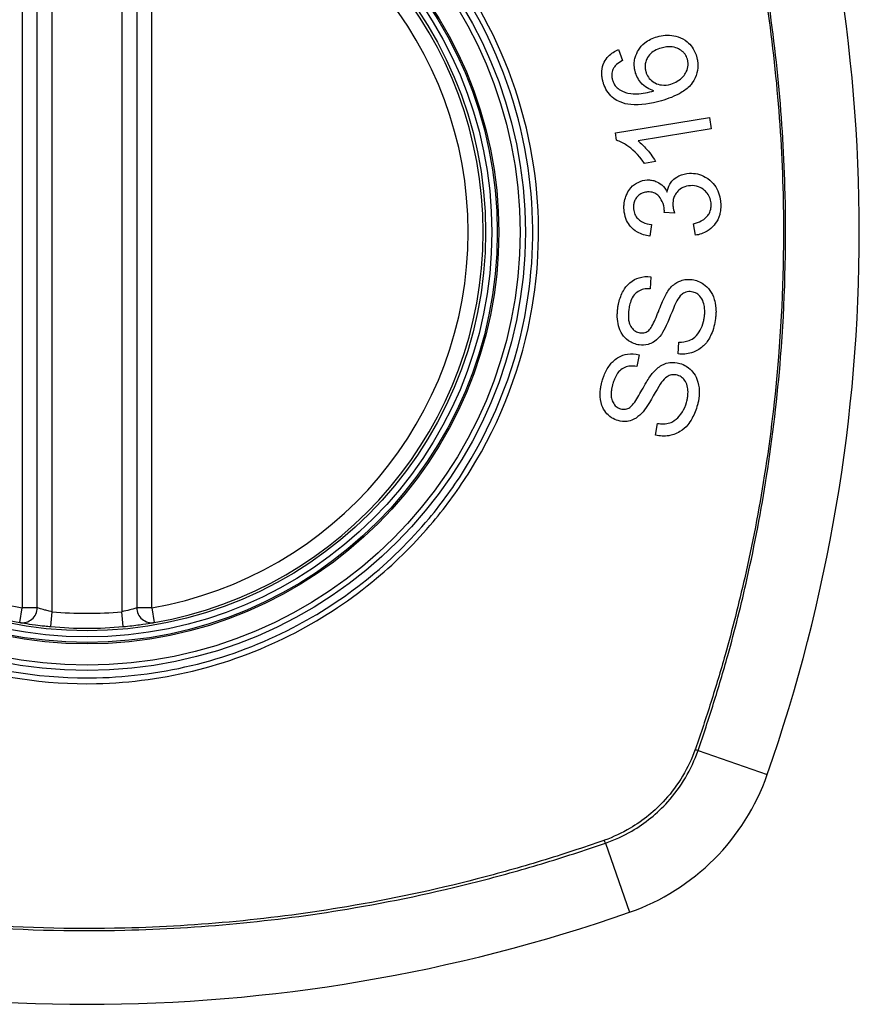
# Model space of a CAD drawing. Header units: inches. Extents: x 93 to 225, y 70 to 97.
# Tile 21 of 27: x 191.739 to 192.403, y 95.162 to 95.94. Entities that reach past the tile are written whole.
import ezdxf

# ---------------------------------------------------------------- set-up
doc = ezdxf.new("R2010")
doc.units = ezdxf.units.IN
doc.header["$MEASUREMENT"] = 0
doc.layers.add('Visible Edges(ANSI)', color=7, linetype='Continuous', lineweight=25)
doc.layers.add('Visible Tangent Edges(ANSI)', color=7, linetype='Continuous', lineweight=25)

msp = doc.modelspace()

# ---------------------------------------------------------------- linework, layer by layer
at = {"layer": 'Visible Edges(ANSI)'}
for p, q in [((191.75328, 95.47498), (191.75328, 96.06858)), ((191.83202, 96.06858), (191.83202, 95.47498)), ((192.21253, 95.91617), (192.21576, 95.90758)), ((192.21015, 95.85038), (192.28444, 95.86258)), ((192.28444, 95.86258), (192.28593, 95.8535)), ((192.21111, 95.84451), (192.21015, 95.85038)), ((192.28593, 95.8535), (192.22805, 95.84399)), ((192.24198, 95.82763), (192.23318, 95.82618)), ((192.2569, 95.78683), (192.2488, 95.78742)), ((192.23866, 95.77791), (192.23743, 95.76864)), ((192.27339, 95.7694), (192.27176, 95.77854)), ((192.23819, 95.73665), (192.23761, 95.72715)), ((192.25968, 95.67556), (192.26019, 95.68495)), ((192.22897, 95.675), (192.22707, 95.66567)), ((192.24175, 95.61151), (192.24356, 95.62074))]:
    msp.add_line(p, q, dxfattribs=at)
for radius in [0.31988, 0.31496]:
    msp.add_circle((191.79265, 95.77178), radius, dxfattribs=at)
for centre, radius, start, end in [((191.10367, 95.77178), 1.29921, 340.73366, 19.26634), ((191.79265, 95.77178), 0.31299, 99.78402, 260.21598), ((191.79265, 95.77178), 0.31299, 279.78402, 80.21598), ((191.74147, 95.47498), 0.01181, 260.21598, 0), ((191.84383, 95.47498), 0.01181, 180, 279.78402), ((191.79265, 95.77178), 0.31299, 264.74991, 275.25009), ((192.16288, 95.40155), 0.17717, 289.26634, 340.73366), ((191.79265, 96.46076), 1.29921, 250.73366, 289.26634)]:
    msp.add_arc(centre, radius, start, end, dxfattribs=at)
for points, knots in [([(192.22592, 95.8983), (192.22583, 95.89858), (192.22576, 95.89886), (192.22563, 95.89938), (192.22557, 95.89962), (192.22548, 95.90006), (192.22544, 95.90026), (192.22536, 95.90068), (192.22532, 95.9009), (192.22523, 95.90146), (192.22519, 95.9018), (192.22505, 95.90305), (192.22501, 95.90396), (192.22507, 95.90635), (192.22527, 95.9078), (192.22637, 95.91226), (192.22767, 95.91456), (192.22971, 95.91789), (192.23136, 95.91977), (192.23621, 95.92372), (192.23959, 95.92529), (192.24316, 95.92632)], [-0.07244398, -0.07244398, -0.07244398, -0.07244398, -0.07147505, -0.07147505, -0.07065608, -0.07065608, -0.06998565, -0.06998565, -0.06923808, -0.06923808, -0.06809899, -0.06809899, -0.06505558, -0.06505558, -0.06011991, -0.06011991, -0.04962232, -0.04962232, -0.02968044, -0.02968044, 0, 0, 0, 0]), ([(192.24316, 95.92632), (192.24526, 95.92692), (192.24741, 95.9273), (192.25185, 95.92757), (192.25409, 95.92744), (192.25836, 95.92666), (192.26093, 95.92597), (192.26609, 95.92317), (192.26782, 95.92158), (192.27036, 95.91886), (192.27155, 95.91716), (192.27323, 95.91384), (192.2738, 95.91234), (192.27425, 95.91079)], [-0.08195324, -0.08195324, -0.08195324, -0.08195324, -0.06821192, -0.06821192, -0.05407977, -0.05407977, -0.04111909, -0.04111909, -0.02846372, -0.02846372, -0.01231577, -0.01231577, 0, 0, 0, 0]), ([(192.24632, 95.91735), (192.24451, 95.91683), (192.24272, 95.91613), (192.23961, 95.91433), (192.23827, 95.91328), (192.23593, 95.91063), (192.2352, 95.90929), (192.23427, 95.90717), (192.23393, 95.90605), (192.23361, 95.90385), (192.23358, 95.90282), (192.23369, 95.90151), (192.23372, 95.90124), (192.23378, 95.90081), (192.2338, 95.90065), (192.23386, 95.90035), (192.23388, 95.90021), (192.23395, 95.89989), (192.23398, 95.89971), (192.23409, 95.89926), (192.23416, 95.89899), (192.23424, 95.89872)], [-0.05128171, -0.05128171, -0.05128171, -0.05128171, -0.04202433, -0.04202433, -0.03374781, -0.03374781, -0.02497625, -0.02497625, -0.01583482, -0.01583482, -0.00792761, -0.00792761, -0.00585097, -0.00585097, -0.00461494, -0.00461494, -0.0035177, -0.0035177, -0.00214151, -0.00214151, 0, 0, 0, 0]), ([(192.26706, 95.90849), (192.26665, 95.90992), (192.26603, 95.91125), (192.26472, 95.9131), (192.2642, 95.9137), (192.26252, 95.91529), (192.26126, 95.91613), (192.25896, 95.91725), (192.2573, 95.91796), (192.25205, 95.91857), (192.24911, 95.91815), (192.24632, 95.91735)], [-0.1090051, -0.1090051, -0.1090051, -0.1090051, -0.0831711, -0.0831711, -0.0691654, -0.0691654, -0.0421937, -0.0421937, -0.0232436, -0.0232436, 0, 0, 0, 0]), ([(192.20043, 95.89052), (192.20036, 95.89077), (192.20029, 95.89103), (192.20016, 95.89152), (192.20011, 95.89175), (192.19999, 95.89224), (192.19994, 95.8925), (192.19982, 95.89306), (192.19977, 95.89335), (192.19964, 95.8941), (192.19958, 95.89456), (192.19937, 95.89639), (192.19934, 95.89776), (192.19963, 95.90159), (192.20026, 95.90391), (192.20221, 95.90788), (192.20334, 95.90948), (192.20692, 95.91321), (192.20963, 95.91491), (192.21253, 95.91617)], [-0.08167403, -0.08167403, -0.08167403, -0.08167403, -0.07965226, -0.07965226, -0.07785393, -0.07785393, -0.07582853, -0.07582853, -0.07355255, -0.07355255, -0.07003779, -0.07003779, -0.05960945, -0.05960945, -0.04081361, -0.04081361, -0.02525618, -0.02525618, 0, 0, 0, 0]), ([(192.27425, 95.91079), (192.27438, 95.91032), (192.27451, 95.90985), (192.2747, 95.90902), (192.27478, 95.90867), (192.27489, 95.90809), (192.27493, 95.90786), (192.27501, 95.90742), (192.27504, 95.9072), (192.27511, 95.90673), (192.27514, 95.90648), (192.27522, 95.90585), (192.27525, 95.90546), (192.27536, 95.90397), (192.27536, 95.90286), (192.27508, 95.89897), (192.27437, 95.89632), (192.27172, 95.89057), (192.2699, 95.88848), (192.2673, 95.88556), (192.26468, 95.88362), (192.25726, 95.87924), (192.25171, 95.87721), (192.24649, 95.87571)], [-0.08366619, -0.08366619, -0.08366619, -0.08366619, -0.08288973, -0.08288973, -0.08231384, -0.08231384, -0.08195094, -0.08195094, -0.08159739, -0.08159739, -0.08120145, -0.08120145, -0.08058241, -0.08058241, -0.07882226, -0.07882226, -0.07435476, -0.07435476, -0.06860101, -0.06860101, -0.04371044, -0.04371044, 0, 0, 0, 0]), ([(192.20908, 95.90204), (192.20865, 95.9013), (192.20828, 95.90052), (192.20748, 95.89825), (192.20725, 95.89674), (192.20734, 95.89478), (192.20737, 95.8944), (192.20745, 95.89383), (192.20748, 95.89365), (192.20754, 95.89334), (192.20756, 95.8932), (192.20762, 95.89294), (192.20765, 95.89281), (192.20773, 95.89247), (192.20778, 95.89226), (192.20785, 95.89205)], [-0.02670752, -0.02670752, -0.02670752, -0.02670752, -0.02003072, -0.02003072, -0.00807361, -0.00807361, -0.00510747, -0.00510747, -0.00372579, -0.00372579, -0.00267358, -0.00267358, -0.0016752, -0.0016752, 0, 0, 0, 0]), ([(192.21576, 95.90758), (192.21412, 95.90666), (192.21239, 95.90555), (192.21028, 95.9036), (192.20961, 95.90286), (192.20908, 95.90204)], [-0.02271576, -0.02271576, -0.02271576, -0.02271576, -0.0076338, -0.0076338, 0, 0, 0, 0]), ([(192.25396, 95.88885), (192.25574, 95.88937), (192.25745, 95.8901), (192.26073, 95.89207), (192.26239, 95.89338), (192.26471, 95.89596), (192.26555, 95.89718), (192.26707, 95.9004), (192.26743, 95.90221), (192.2676, 95.90442), (192.2676, 95.9051), (192.26753, 95.90598), (192.26751, 95.90619), (192.26747, 95.90652), (192.26745, 95.90664), (192.26742, 95.90689), (192.2674, 95.907), (192.26735, 95.90727), (192.26732, 95.90741), (192.26722, 95.90787), (192.26715, 95.90818), (192.26706, 95.90849)], [-0.0549657, -0.0549657, -0.0549657, -0.0549657, -0.04394631, -0.04394631, -0.03243769, -0.03243769, -0.02389521, -0.02389521, -0.01222604, -0.01222604, -0.00701057, -0.00701057, -0.00544782, -0.00544782, -0.0044735, -0.0044735, -0.0035786, -0.0035786, -0.00243242, -0.00243242, 0, 0, 0, 0]), ([(192.24056, 95.88353), (192.23873, 95.88409), (192.23696, 95.88484), (192.23356, 95.8869), (192.23181, 95.8883), (192.22894, 95.89178), (192.22795, 95.89331), (192.22666, 95.89604), (192.22624, 95.89715), (192.22592, 95.8983)], [-0.0635384, -0.0635384, -0.0635384, -0.0635384, -0.04387942, -0.04387942, -0.02315318, -0.02315318, -0.00907473, -0.00907473, 0, 0, 0, 0]), ([(192.23424, 95.89872), (192.23445, 95.89798), (192.23472, 95.89725), (192.23572, 95.89503), (192.23663, 95.89368), (192.23911, 95.89116), (192.24053, 95.89029), (192.24313, 95.88892), (192.2448, 95.88839), (192.24904, 95.88785), (192.25155, 95.88816), (192.25396, 95.88885)], [-0.05483395, -0.05483395, -0.05483395, -0.05483395, -0.05117713, -0.05117713, -0.04334082, -0.04334082, -0.03424302, -0.03424302, -0.02013116, -0.02013116, 0, 0, 0, 0]), ([(192.21388, 95.87475), (192.21213, 95.87549), (192.21046, 95.87643), (192.20719, 95.87888), (192.20568, 95.88041), (192.20313, 95.88392), (192.20212, 95.88582), (192.20099, 95.88872), (192.20069, 95.88961), (192.20043, 95.89052)], [-0.0556453, -0.0556453, -0.0556453, -0.0556453, -0.04057315, -0.04057315, -0.02373711, -0.02373711, -0.00716842, -0.00716842, 0, 0, 0, 0]), ([(192.20785, 95.89205), (192.20798, 95.89159), (192.20813, 95.89114), (192.20862, 95.88989), (192.20901, 95.88912), (192.21026, 95.88718), (192.21122, 95.88616), (192.21234, 95.88531)], [-0.02126806, -0.02126806, -0.02126806, -0.02126806, -0.01765626, -0.01765626, -0.01099572, -0.01099572, 0, 0, 0, 0]), ([(192.21234, 95.88531), (192.21355, 95.88435), (192.21487, 95.88359), (192.21747, 95.88248), (192.21871, 95.88209), (192.22317, 95.88106), (192.22588, 95.8811), (192.23146, 95.88131), (192.23633, 95.88236), (192.24056, 95.88353)], [-0.05268598, -0.05268598, -0.05268598, -0.05268598, -0.0483585, -0.0483585, -0.04464167, -0.04464167, -0.03524812, -0.03524812, 0, 0, 0, 0]), ([(192.24649, 95.87571), (192.23829, 95.87336), (192.22977, 95.87188), (192.21939, 95.87297), (192.21654, 95.8736), (192.21388, 95.87475)], [-0.08365812, -0.08365812, -0.08365812, -0.08365812, -0.02298142, -0.02298142, 0, 0, 0, 0]), ([(192.23318, 95.82618), (192.22815, 95.83355), (192.22305, 95.83778), (192.21668, 95.84214), (192.21394, 95.84365), (192.21111, 95.84451)], [-0.06084818, -0.06084818, -0.06084818, -0.06084818, -0.02361661, -0.02361661, 0, 0, 0, 0]), ([(192.22805, 95.84399), (192.23049, 95.84214), (192.23279, 95.8398), (192.23629, 95.83576), (192.23959, 95.83181), (192.24198, 95.82763)], [-0.08802852, -0.08802852, -0.08802852, -0.08802852, -0.03710647, -0.03710647, 0, 0, 0, 0]), ([(192.25103, 95.80349), (192.25143, 95.80569), (192.25212, 95.80778), (192.25386, 95.81084), (192.25464, 95.81189), (192.25644, 95.81379), (192.25797, 95.81518), (192.26299, 95.81762), (192.2659, 95.81821), (192.26882, 95.81834)], [-0.1002628, -0.1002628, -0.1002628, -0.1002628, -0.0655383, -0.0655383, -0.0446385, -0.0446385, -0.0236223, -0.0236223, 0, 0, 0, 0]), ([(192.26882, 95.81834), (192.27088, 95.81844), (192.27293, 95.81829), (192.27715, 95.81738), (192.27922, 95.81657), (192.28392, 95.81382), (192.286, 95.81182), (192.28884, 95.80855), (192.29008, 95.80664), (192.29199, 95.80245), (192.29263, 95.80026), (192.29316, 95.79712), (192.29326, 95.79625), (192.29336, 95.79499), (192.29339, 95.79459), (192.29341, 95.79419)], [-0.08300589, -0.08300589, -0.08300589, -0.08300589, -0.07246463, -0.07246463, -0.06104589, -0.06104589, -0.04508314, -0.04508314, -0.02728443, -0.02728443, -0.00968135, -0.00968135, -0.00302711, -0.00302711, 0, 0, 0, 0]), ([(192.21696, 95.79029), (192.21696, 95.79043), (192.21695, 95.79058), (192.21694, 95.79087), (192.21694, 95.79101), (192.21693, 95.79144), (192.21693, 95.79172), (192.21694, 95.79251), (192.21697, 95.79301), (192.21714, 95.79542), (192.21749, 95.79728), (192.21845, 95.80028), (192.21892, 95.80144), (192.22025, 95.8041), (192.2212, 95.80555), (192.22425, 95.80902), (192.22634, 95.81036), (192.23037, 95.81237), (192.2328, 95.813), (192.23536, 95.81312)], [-0.06698624, -0.06698624, -0.06698624, -0.06698624, -0.06626066, -0.06626066, -0.06551172, -0.06551172, -0.0640778, -0.0640778, -0.06150308, -0.06150308, -0.05173394, -0.05173394, -0.04531613, -0.04531613, -0.0360509, -0.0360509, -0.0206217, -0.0206217, 0, 0, 0, 0]), ([(192.23536, 95.81312), (192.2365, 95.81318), (192.23764, 95.81312), (192.23996, 95.81275), (192.24111, 95.81243), (192.24363, 95.8114), (192.24524, 95.81053), (192.24856, 95.80756), (192.24994, 95.80562), (192.25103, 95.80349)], [-0.06061495, -0.06061495, -0.06061495, -0.06061495, -0.0480661, -0.0480661, -0.03492963, -0.03492963, -0.0184263, -0.0184263, 0, 0, 0, 0]), ([(192.26945, 95.80859), (192.26739, 95.80849), (192.26538, 95.80807), (192.26199, 95.80647), (192.26064, 95.80549), (192.25865, 95.8034), (192.2578, 95.80231), (192.25655, 95.79987), (192.25615, 95.79873), (192.25572, 95.79672), (192.25562, 95.79589), (192.25556, 95.79479), (192.25555, 95.79452), (192.25555, 95.79407), (192.25555, 95.7939), (192.25556, 95.79356), (192.25556, 95.7934), (192.25557, 95.79323)], [-0.07091937, -0.07091937, -0.07091937, -0.07091937, -0.04954063, -0.04954063, -0.03221037, -0.03221037, -0.02035818, -0.02035818, -0.01098781, -0.01098781, -0.00464874, -0.00464874, -0.00257947, -0.00257947, -0.00124905, -0.00124905, 0, 0, 0, 0]), ([(192.28581, 95.7939), (192.2858, 95.79405), (192.28579, 95.79421), (192.28577, 95.79457), (192.28575, 95.79477), (192.28565, 95.79572), (192.28552, 95.79646), (192.28494, 95.79881), (192.28428, 95.80031), (192.28251, 95.80298), (192.28152, 95.80402), (192.27915, 95.80608), (192.27756, 95.80704), (192.27375, 95.80843), (192.27161, 95.80869), (192.26945, 95.80859)], [-0.05915844, -0.05915844, -0.05915844, -0.05915844, -0.0582057, -0.0582057, -0.05696528, -0.05696528, -0.05237757, -0.05237757, -0.04214533, -0.04214533, -0.03244615, -0.03244615, -0.01749195, -0.01749195, 0, 0, 0, 0]), ([(192.23563, 95.80364), (192.23445, 95.80358), (192.23328, 95.80339), (192.23092, 95.8026), (192.22977, 95.80197), (192.22784, 95.80038), (192.22701, 95.79947), (192.22578, 95.79756), (192.22534, 95.7966), (192.22474, 95.79462), (192.22458, 95.79365), (192.22449, 95.79237), (192.22448, 95.79209), (192.22447, 95.79163), (192.22447, 95.79146), (192.22448, 95.79113), (192.22449, 95.79097), (192.22449, 95.79081)], [-0.05005506, -0.05005506, -0.05005506, -0.05005506, -0.0404775, -0.0404775, -0.0298572, -0.0298572, -0.02052698, -0.02052698, -0.01224372, -0.01224372, -0.00468068, -0.00468068, -0.00251972, -0.00251972, -0.00119715, -0.00119715, 0, 0, 0, 0]), ([(192.24885, 95.78891), (192.24884, 95.78905), (192.24883, 95.78918), (192.24881, 95.78946), (192.2488, 95.78961), (192.24875, 95.79019), (192.2487, 95.79061), (192.2483, 95.79334), (192.24758, 95.7955), (192.24519, 95.79977), (192.24393, 95.80091), (192.24272, 95.80198), (192.24162, 95.80261), (192.23887, 95.80356), (192.23724, 95.80371), (192.23563, 95.80364)], [-0.02868597, -0.02868597, -0.02868597, -0.02868597, -0.02855947, -0.02855947, -0.02841333, -0.02841333, -0.0280046, -0.0280046, -0.02576848, -0.02576848, -0.02324657, -0.02324657, -0.01303639, -0.01303639, 0, 0, 0, 0]), ([(192.25557, 95.79323), (192.25557, 95.79316), (192.25558, 95.79309), (192.25559, 95.79294), (192.25559, 95.79285), (192.25562, 95.79251), (192.25565, 95.79225), (192.2559, 95.79029), (192.25638, 95.78846), (192.2569, 95.78683)], [-0.01622176, -0.01622176, -0.01622176, -0.01622176, -0.01568209, -0.01568209, -0.01503087, -0.01503087, -0.013061, -0.013061, 0, 0, 0, 0]), ([(192.27176, 95.77854), (192.27389, 95.77908), (192.27608, 95.77981), (192.27937, 95.7815), (192.28064, 95.78232), (192.2829, 95.78443), (192.28364, 95.78553), (192.28498, 95.78791), (192.28549, 95.78948), (192.28576, 95.79161), (192.2858, 95.79206), (192.28583, 95.79271), (192.28583, 95.7929), (192.28583, 95.79323), (192.28583, 95.79337), (192.28582, 95.79364), (192.28582, 95.79377), (192.28581, 95.7939)], [-0.04745355, -0.04745355, -0.04745355, -0.04745355, -0.03584359, -0.03584359, -0.02809151, -0.02809151, -0.01990458, -0.01990458, -0.00695539, -0.00695539, -0.00351166, -0.00351166, -0.00204353, -0.00204353, -0.00097668, -0.00097668, 0, 0, 0, 0]), ([(192.29341, 95.79419), (192.29341, 95.79404), (192.29342, 95.7939), (192.29343, 95.7936), (192.29343, 95.79346), (192.29344, 95.79305), (192.29344, 95.79278), (192.29344, 95.79215), (192.29343, 95.79177), (192.29338, 95.79051), (192.29329, 95.78962), (192.29306, 95.78799), (192.29292, 95.78724), (192.29251, 95.78554), (192.29222, 95.7846), (192.29078, 95.78081), (192.28932, 95.77877), (192.28661, 95.77551), (192.28477, 95.7739), (192.27981, 95.77088), (192.27666, 95.76987), (192.27339, 95.7694)], [-0.07553203, -0.07553203, -0.07553203, -0.07553203, -0.0748785, -0.0748785, -0.07423462, -0.07423462, -0.07307492, -0.07307492, -0.07142984, -0.07142984, -0.06749422, -0.06749422, -0.06416321, -0.06416321, -0.05976568, -0.05976568, -0.04618414, -0.04618414, -0.02668659, -0.02668659, 0, 0, 0, 0]), ([(192.23743, 95.76864), (192.23398, 95.76912), (192.23057, 95.7701), (192.22511, 95.77326), (192.22343, 95.77483), (192.22093, 95.77771), (192.21986, 95.77936), (192.21811, 95.78323), (192.21752, 95.78539), (192.21713, 95.78819), (192.21707, 95.78875), (192.217, 95.78964), (192.21698, 95.78996), (192.21696, 95.79029)], [-0.07203058, -0.07203058, -0.07203058, -0.07203058, -0.05380734, -0.05380734, -0.03947703, -0.03947703, -0.02403052, -0.02403052, -0.0067997, -0.0067997, -0.00250811, -0.00250811, 0, 0, 0, 0]), ([(192.22449, 95.79081), (192.2245, 95.7907), (192.2245, 95.79059), (192.22452, 95.79035), (192.22453, 95.79021), (192.22458, 95.78968), (192.22463, 95.78929), (192.22494, 95.7875), (192.22537, 95.78618), (192.22678, 95.7836), (192.22766, 95.78263), (192.22932, 95.78103), (192.2305, 95.78026), (192.23392, 95.77867), (192.23633, 95.77815), (192.23866, 95.77791)], [-0.04603458, -0.04603458, -0.04603458, -0.04603458, -0.04553752, -0.04553752, -0.04495619, -0.04495619, -0.04319877, -0.04319877, -0.03696989, -0.03696989, -0.03009973, -0.03009973, -0.01888603, -0.01888603, 0, 0, 0, 0]), ([(192.2488, 95.78742), (192.24882, 95.78773), (192.24884, 95.78807), (192.24885, 95.78846), (192.24885, 95.78854), (192.24885, 95.78867), (192.24885, 95.78872), (192.24885, 95.78882), (192.24885, 95.78887), (192.24885, 95.78891)], [-0.003712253, -0.003712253, -0.003712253, -0.003712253, -0.001341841, -0.001341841, -0.00075226, -0.00075226, -0.000349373, -0.000349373, 0, 0, 0, 0]), ([(192.21207, 95.71181), (192.21215, 95.7124), (192.21225, 95.713), (192.2125, 95.71442), (192.21267, 95.71524), (192.21364, 95.71936), (192.2148, 95.72255), (192.21754, 95.72736), (192.21915, 95.72971), (192.22408, 95.73391), (192.22668, 95.73509), (192.23192, 95.73674), (192.23504, 95.73698), (192.23819, 95.73665)], [-0.1019569, -0.1019569, -0.1019569, -0.1019569, -0.0969952, -0.0969952, -0.0900937, -0.0900937, -0.0620379, -0.0620379, -0.0440459, -0.0440459, -0.0255677, -0.0255677, 0, 0, 0, 0]), ([(192.25099, 95.72423), (192.25268, 95.72683), (192.25471, 95.72922), (192.25941, 95.73268), (192.26147, 95.73345), (192.26563, 95.73459), (192.26825, 95.73468), (192.27088, 95.73431)], [-0.0487921, -0.0487921, -0.0487921, -0.0487921, -0.034555, -0.034555, -0.02141308, -0.02141308, 0, 0, 0, 0]), ([(192.27088, 95.73431), (192.27243, 95.73409), (192.27394, 95.7337), (192.27699, 95.73251), (192.27848, 95.73169), (192.28151, 95.72952), (192.28326, 95.72795), (192.28635, 95.72369), (192.28748, 95.7213), (192.28878, 95.71711), (192.28938, 95.71469), (192.28965, 95.71058), (192.28967, 95.70966), (192.28966, 95.70831), (192.28964, 95.70788), (192.28961, 95.70713), (192.28959, 95.7068), (192.28954, 95.70612), (192.28951, 95.70577), (192.28942, 95.70485), (192.28935, 95.70429), (192.28927, 95.70373)], [-0.182901, -0.182901, -0.182901, -0.182901, -0.1527941, -0.1527941, -0.1202778, -0.1202778, -0.0822123, -0.0822123, -0.0441829, -0.0441829, -0.0197912, -0.0197912, -0.0127911, -0.0127911, -0.0095206, -0.0095206, -0.0070229, -0.0070229, -0.0043159, -0.0043159, 0, 0, 0, 0]), ([(192.23761, 95.72715), (192.23588, 95.72721), (192.23412, 95.7271), (192.23094, 95.72637), (192.22951, 95.72582), (192.22663, 95.72404), (192.22562, 95.72296), (192.2239, 95.72086), (192.22303, 95.71923), (192.22181, 95.71601), (192.2214, 95.71443), (192.22098, 95.71223), (192.22088, 95.71161), (192.22079, 95.71099)], [-0.05075085, -0.05075085, -0.05075085, -0.05075085, -0.04402601, -0.04402601, -0.03810704, -0.03810704, -0.03113052, -0.03113052, -0.01707016, -0.01707016, -0.00479355, -0.00479355, 0, 0, 0, 0]), ([(192.23656, 95.69422), (192.23736, 95.69491), (192.23819, 95.69606), (192.23997, 95.69911), (192.24088, 95.70103), (192.24351, 95.70705), (192.24471, 95.71072), (192.24809, 95.71872), (192.24961, 95.72205), (192.25099, 95.72423)], [-0.0822878, -0.0822878, -0.0822878, -0.0822878, -0.0698189, -0.0698189, -0.0554779, -0.0554779, -0.01995677, -0.01995677, 0, 0, 0, 0]), ([(192.2704, 95.72474), (192.26963, 95.72484), (192.26885, 95.72488), (192.26727, 95.72477), (192.26649, 95.72461), (192.26438, 95.72391), (192.26339, 95.72327), (192.26099, 95.72121), (192.25971, 95.71934), (192.2587, 95.71749)], [-0.03447114, -0.03447114, -0.03447114, -0.03447114, -0.02970658, -0.02970658, -0.02478425, -0.02478425, -0.01623077, -0.01623077, 0, 0, 0, 0]), ([(192.28043, 95.70451), (192.28048, 95.70483), (192.28052, 95.70515), (192.28059, 95.70576), (192.28062, 95.70604), (192.28066, 95.70658), (192.28069, 95.70685), (192.28072, 95.70742), (192.28074, 95.70771), (192.28076, 95.70845), (192.28077, 95.7089), (192.28076, 95.71056), (192.28067, 95.71179), (192.28037, 95.71373), (192.28022, 95.71446), (192.27957, 95.717), (192.27885, 95.71875), (192.2767, 95.72174), (192.27548, 95.72268), (192.27324, 95.72405), (192.27187, 95.72453), (192.2704, 95.72474)], [-0.04689852, -0.04689852, -0.04689852, -0.04689852, -0.04535788, -0.04535788, -0.04403054, -0.04403054, -0.04276653, -0.04276653, -0.04136169, -0.04136169, -0.03926867, -0.03926867, -0.03348819, -0.03348819, -0.02993999, -0.02993999, -0.02088952, -0.02088952, -0.01193055, -0.01193055, 0, 0, 0, 0]), ([(192.2587, 95.71749), (192.25671, 95.71398), (192.25339, 95.70463), (192.2492, 95.6955), (192.24784, 95.69283), (192.24649, 95.69098)], [-0.06410002, -0.06410002, -0.06410002, -0.06410002, -0.01772586, -0.01772586, 0, 0, 0, 0]), ([(192.22888, 95.68272), (192.22742, 95.68292), (192.22599, 95.68329), (192.22316, 95.68439), (192.22179, 95.68513), (192.21804, 95.6878), (192.21661, 95.68965), (192.21403, 95.69322), (192.21313, 95.6961), (192.21209, 95.70014), (192.21177, 95.70248), (192.21165, 95.70587), (192.21166, 95.70689), (192.21173, 95.70839), (192.21176, 95.70889), (192.21183, 95.70977), (192.21187, 95.71015), (192.21196, 95.71096), (192.21201, 95.71139), (192.21207, 95.71181)], [-0.05736058, -0.05736058, -0.05736058, -0.05736058, -0.05548268, -0.05548268, -0.0535012, -0.0535012, -0.04968316, -0.04968316, -0.03588282, -0.03588282, -0.01770043, -0.01770043, -0.00997368, -0.00997368, -0.00620033, -0.00620033, -0.00325342, -0.00325342, 0, 0, 0, 0]), ([(192.22079, 95.71099), (192.22074, 95.71063), (192.22069, 95.71027), (192.22061, 95.70956), (192.22057, 95.70922), (192.22051, 95.70849), (192.22048, 95.70811), (192.22042, 95.70718), (192.2204, 95.70664), (192.22038, 95.7048), (192.22044, 95.70349), (192.22079, 95.70125), (192.22102, 95.7003), (192.22152, 95.69891), (192.22197, 95.69775), (192.22377, 95.69525), (192.22477, 95.69426), (192.22706, 95.69285), (192.22826, 95.69245), (192.22953, 95.69227)], [-0.1315466, -0.1315466, -0.1315466, -0.1315466, -0.1225468, -0.1225468, -0.1139181, -0.1139181, -0.1043682, -0.1043682, -0.0909033, -0.0909033, -0.058681, -0.058681, -0.0344705, -0.0344705, -0.0214809, -0.0214809, -0.0103328, -0.0103328, 0, 0, 0, 0]), ([(192.28927, 95.70373), (192.28897, 95.70161), (192.28857, 95.69948), (192.28678, 95.69237), (192.28514, 95.68916), (192.28238, 95.68466), (192.28049, 95.68246), (192.27535, 95.67837), (192.27243, 95.67714), (192.26674, 95.67541), (192.26322, 95.67517), (192.25968, 95.67556)], [-0.07877552, -0.07877552, -0.07877552, -0.07877552, -0.07399105, -0.07399105, -0.06235327, -0.06235327, -0.04742331, -0.04742331, -0.02870189, -0.02870189, 0, 0, 0, 0]), ([(192.26019, 95.68495), (192.26295, 95.6849), (192.26582, 95.68519), (192.27002, 95.68676), (192.27146, 95.68758), (192.2747, 95.69044), (192.27613, 95.69247), (192.27836, 95.6965), (192.2792, 95.69875), (192.28006, 95.70223), (192.28027, 95.70336), (192.28043, 95.70451)], [-0.07810331, -0.07810331, -0.07810331, -0.07810331, -0.05704994, -0.05704994, -0.04420527, -0.04420527, -0.02731055, -0.02731055, -0.00879498, -0.00879498, 0, 0, 0, 0]), ([(192.22953, 95.69227), (192.23019, 95.69217), (192.23086, 95.69214), (192.23223, 95.69222), (192.23292, 95.69235), (192.23468, 95.69291), (192.23567, 95.69348), (192.23656, 95.69422)], [-0.02014616, -0.02014616, -0.02014616, -0.02014616, -0.0147411, -0.0147411, -0.00910335, -0.00910335, 0, 0, 0, 0]), ([(192.24649, 95.69098), (192.24498, 95.68886), (192.24319, 95.68695), (192.23908, 95.68412), (192.23728, 95.68348), (192.23364, 95.68248), (192.23126, 95.68238), (192.22888, 95.68272)], [-0.04149455, -0.04149455, -0.04149455, -0.04149455, -0.03015237, -0.03015237, -0.01939564, -0.01939564, 0, 0, 0, 0]), ([(192.19965, 95.65403), (192.19984, 95.6547), (192.20004, 95.65536), (192.20055, 95.65689), (192.20087, 95.65776), (192.20238, 95.66151), (192.20386, 95.66425), (192.20721, 95.66868), (192.20921, 95.67083), (192.21465, 95.67426), (192.21736, 95.67506), (192.22276, 95.67596), (192.22589, 95.67577), (192.22897, 95.675)], [-0.09609538, -0.09609538, -0.09609538, -0.09609538, -0.09108772, -0.09108772, -0.08439355, -0.08439355, -0.0618051, -0.0618051, -0.04379145, -0.04379145, -0.02554667, -0.02554667, 0, 0, 0, 0]), ([(192.23992, 95.66092), (192.24192, 95.66322), (192.24422, 95.66528), (192.24934, 95.66809), (192.25152, 95.66858), (192.25583, 95.66914), (192.25845, 95.66886), (192.26102, 95.66813)], [-0.04897587, -0.04897587, -0.04897587, -0.04897587, -0.03484977, -0.03484977, -0.02144441, -0.02144441, 0, 0, 0, 0]), ([(192.26102, 95.66813), (192.26285, 95.6676), (192.26458, 95.66684), (192.26849, 95.66436), (192.27014, 95.66265), (192.27261, 95.65972), (192.27377, 95.65776), (192.27587, 95.65247), (192.2763, 95.64937), (192.27649, 95.64566), (192.27647, 95.64434), (192.27634, 95.64253), (192.2763, 95.64205), (192.2762, 95.64124), (192.27616, 95.64091), (192.27607, 95.64026), (192.27602, 95.63994), (192.27589, 95.63918), (192.2758, 95.63873), (192.2755, 95.63728), (192.27525, 95.63628), (192.27497, 95.63529)], [-0.0757329, -0.0757329, -0.0757329, -0.0757329, -0.06962232, -0.06962232, -0.06102616, -0.06102616, -0.04838747, -0.04838747, -0.0300773, -0.0300773, -0.02000854, -0.02000854, -0.01629431, -0.01629431, -0.01377148, -0.01377148, -0.01132404, -0.01132404, -0.00786389, -0.00786389, 0, 0, 0, 0]), ([(192.22707, 95.66567), (192.22499, 95.66604), (192.22283, 95.66616), (192.21926, 95.66558), (192.21784, 95.66512), (192.21493, 95.66355), (192.21381, 95.66251), (192.21147, 95.65991), (192.21032, 95.65784), (192.20894, 95.6545), (192.20852, 95.65326), (192.20816, 95.652)], [-0.05622012, -0.05622012, -0.05622012, -0.05622012, -0.04490576, -0.04490576, -0.03693789, -0.03693789, -0.0275653, -0.0275653, -0.00991349, -0.00991349, 0, 0, 0, 0]), ([(192.22145, 95.63321), (192.22239, 95.63381), (192.22343, 95.63492), (192.22571, 95.63785), (192.22689, 95.63969), (192.23028, 95.64526), (192.23198, 95.64869), (192.23635, 95.65597), (192.23827, 95.65899), (192.23992, 95.66092)], [-0.08287415, -0.08287415, -0.08287415, -0.08287415, -0.06938424, -0.06938424, -0.05457714, -0.05457714, -0.01965331, -0.01965331, 0, 0, 0, 0]), ([(192.21224, 95.62289), (192.21046, 95.6234), (192.20878, 95.62414), (192.20497, 95.62659), (192.20349, 95.62821), (192.20129, 95.63089), (192.20026, 95.63273), (192.19835, 95.638), (192.19809, 95.64128), (192.19812, 95.64535), (192.19823, 95.64681), (192.1985, 95.64884), (192.19859, 95.64942), (192.19877, 95.65039), (192.19885, 95.65078), (192.19902, 95.65157), (192.19911, 95.65196), (192.19934, 95.65292), (192.19949, 95.65347), (192.19965, 95.65403)], [-0.07174694, -0.07174694, -0.07174694, -0.07174694, -0.06625335, -0.06625335, -0.05841218, -0.05841218, -0.04603077, -0.04603077, -0.02618089, -0.02618089, -0.01497988, -0.01497988, -0.01055555, -0.01055555, -0.00746751, -0.00746751, -0.00441231, -0.00441231, 0, 0, 0, 0]), ([(192.24662, 95.65317), (192.24413, 95.64994), (192.23951, 95.64106), (192.23407, 95.6326), (192.23239, 95.63022), (192.23083, 95.62861)], [-0.06436457, -0.06436457, -0.06436457, -0.06436457, -0.01734102, -0.01734102, 0, 0, 0, 0]), ([(192.25921, 95.65872), (192.25846, 95.65893), (192.2577, 95.65907), (192.25613, 95.65918), (192.25534, 95.65914), (192.25308, 95.65873), (192.25198, 95.6582), (192.24936, 95.65651), (192.24786, 95.65485), (192.24662, 95.65317)], [-0.03327853, -0.03327853, -0.03327853, -0.03327853, -0.02890243, -0.02890243, -0.02443509, -0.02443509, -0.01608906, -0.01608906, 0, 0, 0, 0]), ([(192.26633, 95.63729), (192.26649, 95.63786), (192.26664, 95.63844), (192.26688, 95.63944), (192.26697, 95.63987), (192.2671, 95.64054), (192.26714, 95.64079), (192.26722, 95.64129), (192.26726, 95.64155), (192.26734, 95.64209), (192.26738, 95.64238), (192.26746, 95.64317), (192.2675, 95.64366), (192.26763, 95.64623), (192.26746, 95.64789), (192.26695, 95.6508), (192.26641, 95.65244), (192.26471, 95.65521), (192.26375, 95.65614), (192.2619, 95.65765), (192.26062, 95.65831), (192.25921, 95.65872)], [-0.03887369, -0.03887369, -0.03887369, -0.03887369, -0.03726354, -0.03726354, -0.03609227, -0.03609227, -0.03540959, -0.03540959, -0.03471216, -0.03471216, -0.0339207, -0.0339207, -0.03258281, -0.03258281, -0.02696318, -0.02696318, -0.0189927, -0.0189927, -0.01175806, -0.01175806, 0, 0, 0, 0]), ([(192.20816, 95.652), (192.20803, 95.65155), (192.20791, 95.65109), (192.20769, 95.65025), (192.2076, 95.64986), (192.20744, 95.64915), (192.20738, 95.64882), (192.20724, 95.64813), (192.20718, 95.64777), (192.20703, 95.64687), (192.20696, 95.64633), (192.20677, 95.64436), (192.20674, 95.64288), (192.20706, 95.64049), (192.20735, 95.63899), (192.20894, 95.63598), (192.20979, 95.63487), (192.21187, 95.63317), (192.21299, 95.6326), (192.21421, 95.63225)], [-0.09256116, -0.09256116, -0.09256116, -0.09256116, -0.08511682, -0.08511682, -0.07888081, -0.07888081, -0.07365356, -0.07365356, -0.06790433, -0.06790433, -0.05935705, -0.05935705, -0.03668291, -0.03668291, -0.02132012, -0.02132012, -0.01018743, -0.01018743, 0, 0, 0, 0]), ([(192.24356, 95.62074), (192.24511, 95.6205), (192.24669, 95.62036), (192.24991, 95.62042), (192.25157, 95.62064), (192.25425, 95.62147), (192.25611, 95.62219), (192.25977, 95.6253), (192.26151, 95.62718), (192.2645, 95.63206), (192.26556, 95.63462), (192.26633, 95.63729)], [-0.1712876, -0.1712876, -0.1712876, -0.1712876, -0.1254394, -0.1254394, -0.0771988, -0.0771988, -0.0439433, -0.0439433, -0.0211689, -0.0211689, 0, 0, 0, 0]), ([(192.21421, 95.63225), (192.21485, 95.63207), (192.21551, 95.63194), (192.21686, 95.63183), (192.21754, 95.63186), (192.21937, 95.63216), (192.22044, 95.63258), (192.22145, 95.63321)], [-0.02009272, -0.02009272, -0.02009272, -0.02009272, -0.01475914, -0.01475914, -0.00925216, -0.00925216, 0, 0, 0, 0]), ([(192.27497, 95.63529), (192.27393, 95.63168), (192.27258, 95.62805), (192.26967, 95.62269), (192.26851, 95.62101), (192.26556, 95.61745), (192.26351, 95.61562), (192.25792, 95.61219), (192.25473, 95.61132), (192.24875, 95.61038), (192.24522, 95.61063), (192.24175, 95.61151)], [-0.08600742, -0.08600742, -0.08600742, -0.08600742, -0.07143651, -0.07143651, -0.06222435, -0.06222435, -0.04817634, -0.04817634, -0.02870152, -0.02870152, 0, 0, 0, 0]), ([(192.23083, 95.62861), (192.22907, 95.62675), (192.22706, 95.62513), (192.22261, 95.62287), (192.22071, 95.62248), (192.21693, 95.62199), (192.21456, 95.62222), (192.21224, 95.62289)], [-0.04150242, -0.04150242, -0.04150242, -0.04150242, -0.03028986, -0.03028986, -0.01933205, -0.01933205, 0, 0, 0, 0]), ([(191.73946, 95.46334), (191.73946, 95.46334), (191.74076, 95.46311), (191.74537, 95.46237), (191.74843, 95.46191), (191.75427, 95.46114), (191.75669, 95.46085), (191.7608, 95.46041), (191.76241, 95.46025), (191.76401, 95.4601)], [0, 0, 0, 0, 0.03342093, 0.03342093, 0.06354683, 0.06354683, 0.08237552, 0.08237552, 0.09414345, 0.09414345, 0.09414345, 0.09414345]), ([(191.82129, 95.4601), (191.82583, 95.46052), (191.83035, 95.46104), (191.83773, 95.46203), (191.84066, 95.46249), (191.84395, 95.46302), (191.84485, 95.46317), (191.84568, 95.46331), (191.84584, 95.46334), (191.84584, 95.46334)], [0, 0, 0, 0, 0.03342328, 0.03342328, 0.06355131, 0.06355131, 0.08238132, 0.08238132, 0.09415008, 0.09415008, 0.09415008, 0.09415008])]:
    msp.add_open_spline(points, degree=3, knots=knots, dxfattribs=at)
at = {"layer": 'Visible Tangent Edges(ANSI)'}
for p, q in [((191.74147, 96.06858), (191.74147, 95.47498)), ((191.76509, 95.47186), (191.76509, 96.0717)), ((191.82021, 96.0717), (191.82021, 95.47186)), ((191.84383, 95.47498), (191.84383, 96.06858)), ((191.73946, 95.46334), (191.74147, 95.47498)), ((191.75328, 95.47498), (191.74147, 95.47498)), ((191.84383, 95.47498), (191.83202, 95.47498)), ((191.84383, 95.47498), (191.84584, 95.46334)), ((191.76401, 95.4601), (191.76509, 95.47186)), ((191.82129, 95.4601), (191.82021, 95.47186)), ((192.27547, 95.3622), (192.33012, 95.34309)), ((192.20223, 95.28896), (192.22134, 95.23431))]:
    msp.add_line(p, q, dxfattribs=at)
for radius in [0.34636, 0.34222, 0.32539, 0.3242]:
    msp.add_circle((191.79265, 95.77178), radius, dxfattribs=at)
for start, end in [(99.78402, 260.21598), (279.78402, 80.21598), (264.74991, 275.25009)]:
    msp.add_arc((191.79265, 95.77178), 0.30118, start, end, dxfattribs=at)
for centre, major_axis, start_param, end_param in [((192.27082, 95.36382), (-0.00931, 0.00321), 1.830918, 2.094625), ((192.20061, 95.29361), (-0.00321, 0.00931), 4.18856, 4.452267)]:
    msp.add_ellipse(centre, major_axis=major_axis, ratio=0.002592, start_param=start_param, end_param=end_param, dxfattribs=at)
for points, knots in [([(192.27547, 95.3622), (192.27973, 95.37457), (192.28388, 95.38699), (192.2917, 95.41198), (192.29541, 95.42453), (192.30456, 95.45737), (192.30969, 95.47775), (192.3203, 95.52495), (192.32542, 95.55184), (192.33454, 95.61014), (192.33823, 95.64159), (192.34413, 95.71595), (192.34531, 95.75882), (192.34287, 95.8605), (192.33728, 95.91937), (192.32181, 96.01202), (192.31455, 96.04644), (192.30151, 96.09749), (192.2968, 96.11442), (192.2892, 96.13966), (192.28657, 96.14804), (192.28115, 96.16475), (192.27833, 96.17306), (192.27547, 96.18137)], [0, 0, 0, 0, 0.099284, 0.099284, 0.198296, 0.198296, 0.356933, 0.356933, 0.563161, 0.563161, 0.801732, 0.801732, 1.126637, 1.126637, 1.572986, 1.572986, 1.839557, 1.839557, 1.972882, 1.972882, 2.039554, 2.039554, 2.106203, 2.106203, 2.106203, 2.106203]), ([(192.27338, 96.18012), (192.27627, 96.17185), (192.27898, 96.16386), (192.28439, 96.14735), (192.28703, 96.13899), (192.29469, 96.11382), (192.29943, 96.09693), (192.31258, 96.046), (192.31991, 96.01165), (192.33555, 95.91917), (192.34121, 95.86039), (192.34367, 95.75884), (192.34248, 95.71602), (192.33651, 95.64177), (192.33277, 95.61037), (192.32356, 95.55217), (192.31839, 95.52533), (192.30768, 95.47824), (192.30251, 95.4579), (192.29329, 95.42515), (192.28955, 95.41263), (192.28173, 95.38786), (192.27772, 95.37584), (192.27338, 95.36345)], [-2.104956, -2.104956, -2.104956, -2.104956, -2.039554, -2.039554, -1.972882, -1.972882, -1.839557, -1.839557, -1.572986, -1.572986, -1.126637, -1.126637, -0.801732, -0.801732, -0.563161, -0.563161, -0.356933, -0.356933, -0.198296, -0.198296, -0.099284, -0.099284, -0.001246, -0.001246, -0.001246, -0.001246]), ([(191.79265, 96.12401), (191.81544, 96.12401), (191.83844, 96.12179), (191.88999, 96.11163), (191.91804, 96.10233), (191.97111, 96.07705), (191.99627, 96.06093), (192.01887, 96.04206), (192.05303, 96.01355), (192.0813, 95.97884), (192.12213, 95.90324), (192.13526, 95.86352), (192.14646, 95.7865), (192.14602, 95.74917), (192.13249, 95.66843), (192.11583, 95.62424), (192.08316, 95.5716), (192.07349, 95.5582), (192.06293, 95.54556), (192.03319, 95.50994), (191.99646, 95.48052), (191.90734, 95.43437), (191.85395, 95.42075), (191.76003, 95.41879), (191.72015, 95.42477), (191.64, 95.45113), (191.60039, 95.47314), (191.56643, 95.5015), (191.5316, 95.53057), (191.50271, 95.56633), (191.45661, 95.65345), (191.4426, 95.70576), (191.43905, 95.80276), (191.44564, 95.84661), (191.47409, 95.92821), (191.49532, 95.96561), (191.52237, 95.998), (191.55197, 96.03346), (191.58856, 96.06281), (191.64791, 96.09367), (191.667, 96.10156), (191.72064, 96.11845), (191.75685, 96.12401), (191.79265, 96.12401)], [-3.141593, -3.141593, -3.141593, -3.141593, -2.946594, -2.946594, -2.696251, -2.696251, -2.445914, -2.445914, -2.445914, -2.067507, -2.067507, -1.716551, -1.716551, -1.405531, -1.405531, -1.016056, -1.016056, -0.875434, -0.875434, -0.875434, -0.479101, -0.479101, -0.021702, -0.021702, 0.31764, 0.31764, 0.695378, 0.695378, 0.695378, 1.082671, 1.082671, 1.532987, 1.532987, 1.905714, 1.905714, 2.266012, 2.266012, 2.266012, 2.660331, 2.660331, 2.835226, 2.835226, 3.141593, 3.141593, 3.141593, 3.141593]), ([(192.06611, 95.54291), (192.07682, 95.55567), (192.08664, 95.56921), (192.11984, 95.6224), (192.13682, 95.66711), (192.15062, 95.74887), (192.15107, 95.7867), (192.13964, 95.8647), (192.12625, 95.9049), (192.09485, 95.96271), (192.08138, 95.98245), (192.06611, 96.00066)], [0.875434, 0.875434, 0.875434, 0.875434, 1.016056, 1.016056, 1.405531, 1.405531, 1.716551, 1.716551, 2.067507, 2.067507, 2.26835, 2.26835, 2.26835, 2.26835]), ([(191.56378, 95.49832), (191.59807, 95.46955), (191.6381, 95.44716), (191.71921, 95.4203), (191.75961, 95.4142), (191.85474, 95.4162), (191.90881, 95.4301), (191.98013, 95.46726), (192.00173, 95.48172), (192.02152, 95.49832)], [-0.695378, -0.695378, -0.695378, -0.695378, -0.31764, -0.31764, 0.021702, 0.021702, 0.479101, 0.479101, 0.69757, 0.69757, 0.69757, 0.69757]), ([(191.76509, 95.47186), (191.76432, 95.47201), (191.76355, 95.47216), (191.76157, 95.47259), (191.76041, 95.47287), (191.7576, 95.4736), (191.75612, 95.47405), (191.7539, 95.47476), (191.75328, 95.47498), (191.75328, 95.47498)], [-0.09414345, -0.09414345, -0.09414345, -0.09414345, -0.08237552, -0.08237552, -0.06354683, -0.06354683, -0.03342093, -0.03342093, 0, 0, 0, 0]), ([(191.83202, 95.47498), (191.83202, 95.47498), (191.83194, 95.47496), (191.83155, 95.47482), (191.83111, 95.47467), (191.82953, 95.47416), (191.82812, 95.47372), (191.82457, 95.47277), (191.82239, 95.47227), (191.82021, 95.47186)], [-0.09415008, -0.09415008, -0.09415008, -0.09415008, -0.08238132, -0.08238132, -0.06355131, -0.06355131, -0.03342328, -0.03342328, 0, 0, 0, 0]), ([(192.27321, 95.36297), (192.26801, 95.34835), (192.25991, 95.3348), (192.2415, 95.31443), (192.23211, 95.30678), (192.21534, 95.29692), (192.20852, 95.29374), (192.20146, 95.29123)], [-0.261048, -0.261048, -0.261048, -0.261048, -0.1453199, -0.1453199, -0.0558923, -0.0558923, 0, 0, 0, 0]), ([(192.20223, 95.28896), (192.20947, 95.29145), (192.21646, 95.29465), (192.23366, 95.30465), (192.24328, 95.31245), (192.2621, 95.3333), (192.27031, 95.34722), (192.27547, 95.3622)], [0, 0, 0, 0, 0.0558923, 0.0558923, 0.1453199, 0.1453199, 0.261048, 0.261048, 0.261048, 0.261048]), ([(191.38307, 95.28896), (191.39544, 95.28471), (191.40786, 95.28055), (191.43285, 95.27273), (191.4454, 95.26902), (191.47824, 95.25987), (191.49862, 95.25474), (191.54582, 95.24414), (191.57271, 95.23902), (191.63101, 95.2299), (191.66245, 95.2262), (191.73682, 95.2203), (191.77969, 95.21913), (191.88137, 95.22156), (191.94024, 95.22715), (192.03289, 95.24263), (192.06731, 95.24988), (192.11836, 95.26293), (192.13529, 95.26764), (192.16052, 95.27524), (192.16891, 95.27786), (192.18562, 95.28328), (192.19393, 95.28611), (192.20223, 95.28896)], [0, 0, 0, 0, 0.099284, 0.099284, 0.198296, 0.198296, 0.356933, 0.356933, 0.563161, 0.563161, 0.801732, 0.801732, 1.126637, 1.126637, 1.572986, 1.572986, 1.839557, 1.839557, 1.972882, 1.972882, 2.039554, 2.039554, 2.106203, 2.106203, 2.106203, 2.106203]), ([(192.20099, 95.29106), (192.19272, 95.28816), (192.18472, 95.28545), (192.16822, 95.28004), (192.15986, 95.2774), (192.13469, 95.26975), (192.1178, 95.265), (192.06687, 95.25185), (192.03252, 95.24452), (191.94004, 95.22889), (191.88125, 95.22323), (191.7797, 95.22076), (191.73689, 95.22195), (191.66263, 95.22792), (191.63124, 95.23166), (191.57304, 95.24088), (191.5462, 95.24605), (191.49911, 95.25675), (191.47877, 95.26192), (191.44601, 95.27114), (191.43349, 95.27488), (191.40873, 95.28271), (191.39671, 95.28671), (191.38432, 95.29106)], [-2.104956, -2.104956, -2.104956, -2.104956, -2.039554, -2.039554, -1.972882, -1.972882, -1.839557, -1.839557, -1.572986, -1.572986, -1.126637, -1.126637, -0.801732, -0.801732, -0.563161, -0.563161, -0.356933, -0.356933, -0.198296, -0.198296, -0.099284, -0.099284, -0.001246, -0.001246, -0.001246, -0.001246])]:
    msp.add_open_spline(points, degree=3, knots=knots, dxfattribs=at)
for points in [[(192.02152, 95.49832), (192.03764, 95.51184), (192.05256, 95.52676), (192.06611, 95.54291)], [(192.27338, 95.36345), (192.27332, 95.36329), (192.27326, 95.36313), (192.27321, 95.36297)], [(192.20146, 95.29123), (192.2013, 95.29117), (192.20114, 95.29111), (192.20099, 95.29106)]]:
    msp.add_open_spline(points, degree=3, dxfattribs=at)

doc.saveas('drawing.dxf')
